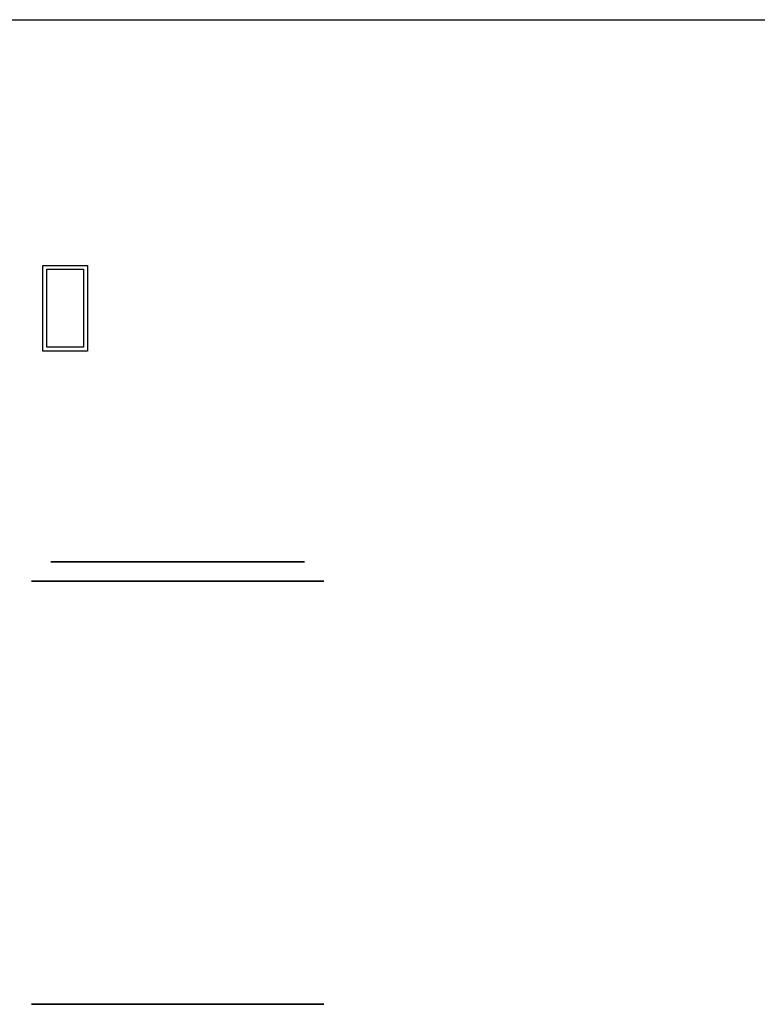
# Model space of a CAD drawing. Extents: x -2.83 to 2.82, y -2.13 to 2.12.
# Tile 19 of 26: x -1.69 to 0.2, y -0.41 to 2.12. Entities that reach past the tile are written whole.
import ezdxf

# ---------------------------------------------------------------- set-up
doc = ezdxf.new("R2010")
doc.units = 0
doc.layers.get('0').update_dxf_attribs({"linetype": 'CONTINUOUS'})

# ---------------------------------------------------------------- blocks, each defined once
blk = doc.blocks.new('*U1')
for p, q in [((-2.825, 2.1175, 0.063), (2.825, 2.1175, 0.063)), ((-1.631, 1.2675, 0.813), (-1.631, 1.4875, 0.813)), ((-1.631, 1.4875, 0.813), (-1.517, 1.4875, 0.813)), ((-1.621, 1.4775, 0.063), (-1.527, 1.4775, 0.063)), ((-1.621, 1.2775, 0.063), (-1.621, 1.4775, 0.063)), ((-1.527, 1.4775, 0.063), (-1.527, 1.2775, 0.063)), ((-1.517, 1.4875, 0.813), (-1.517, 1.2675, 0.813)), ((-1.517, 1.2675, 0.813), (-1.631, 1.2675, 0.813)), ((-1.527, 1.2775, 0.063), (-1.621, 1.2775, 0.063))]:
    blk.add_line(p, q)
at = {"extrusion": (0, 0, -1)}
for p, q in [((-2.825, 2.1175), (2.825, 2.1175)), ((-1.631, 1.4875, 0.213), (-1.517, 1.4875, 0.213)), ((-1.631, 1.2675, 0.213), (-1.631, 1.4875, 0.213)), ((-1.621, 1.4775, 0.213), (-1.527, 1.4775, 0.213)), ((-1.621, 1.2775, 0.213), (-1.621, 1.4775, 0.213)), ((-1.527, 1.4775, 0.213), (-1.527, 1.2775, 0.213)), ((-1.517, 1.4875, 0.213), (-1.517, 1.2675, 0.213)), ((-1.517, 1.2675, 0.213), (-1.631, 1.2675, 0.213)), ((-1.527, 1.2775, 0.213), (-1.621, 1.2775, 0.213))]:
    blk.add_line(p, q, dxfattribs=at)
at = {"extrusion": (0, 1, 0)}
for p, q in [((-2.825, 2.1175, 0.063), (2.825, 2.1175, 0.063)), ((-2.825, 2.1175), (2.825, 2.1175)), ((-1.631, 1.4875, 0.813), (-1.517, 1.4875, 0.813)), ((-1.631, 1.4875, 0.213), (-1.631, 1.4875, 0.813)), ((-1.631, 1.4875, 0.213), (-1.517, 1.4875, 0.213)), ((-1.621, 1.4775, 0.213), (-1.527, 1.4775, 0.213)), ((-1.621, 1.4775, 0.063), (-1.621, 1.4775, 0.213)), ((-1.621, 1.4775, 0.063), (-1.527, 1.4775, 0.063)), ((-1.527, 1.4775, 0.063), (-1.527, 1.4775, 0.213)), ((-1.517, 1.4875, 0.213), (-1.517, 1.4875, 0.813))]:
    blk.add_line(p, q, dxfattribs=at)
at = {"extrusion": (-1, 0, 0)}
for p, q in [((-1.631, 1.2675, 0.813), (-1.631, 1.4875, 0.813)), ((-1.631, 1.4875, 0.213), (-1.631, 1.4875, 0.813)), ((-1.631, 1.2675, 0.213), (-1.631, 1.4875, 0.213)), ((-1.621, 1.2775, 0.213), (-1.621, 1.4775, 0.213)), ((-1.621, 1.4775, 0.063), (-1.621, 1.4775, 0.213)), ((-1.621, 1.2775, 0.063), (-1.621, 1.4775, 0.063)), ((-1.631, 1.2675, 0.213), (-1.631, 1.2675, 0.813)), ((-1.621, 1.2775, 0.063), (-1.621, 1.2775, 0.213))]:
    blk.add_line(p, q, dxfattribs=at)
at = {"extrusion": (1, 0, 0)}
for p, q in [((-1.527, 1.4775, 0.213), (-1.527, 1.2775, 0.213)), ((-1.527, 1.4775, 0.063), (-1.527, 1.4775, 0.213)), ((-1.527, 1.4775, 0.063), (-1.527, 1.2775, 0.063)), ((-1.517, 1.4875, 0.813), (-1.517, 1.2675, 0.813)), ((-1.517, 1.4875, 0.213), (-1.517, 1.4875, 0.813)), ((-1.517, 1.4875, 0.213), (-1.517, 1.2675, 0.213)), ((-1.527, 1.2775, 0.063), (-1.527, 1.2775, 0.213)), ((-1.517, 1.2675, 0.213), (-1.517, 1.2675, 0.813))]:
    blk.add_line(p, q, dxfattribs=at)
at = {"extrusion": (0, -1, 0)}
for p, q in [((-1.517, 1.2675, 0.813), (-1.631, 1.2675, 0.813)), ((-1.631, 1.2675, 0.213), (-1.631, 1.2675, 0.813)), ((-1.517, 1.2675, 0.213), (-1.631, 1.2675, 0.213)), ((-1.527, 1.2775, 0.213), (-1.621, 1.2775, 0.213)), ((-1.621, 1.2775, 0.063), (-1.621, 1.2775, 0.213)), ((-1.527, 1.2775, 0.063), (-1.621, 1.2775, 0.063)), ((-1.527, 1.2775, 0.063), (-1.527, 1.2775, 0.213)), ((-1.517, 1.2675, 0.213), (-1.517, 1.2675, 0.813))]:
    blk.add_line(p, q, dxfattribs=at)
at = {"extrusion": (0, 1, 0)}
for centre, radius in [((1.2855, 0.475, 0.7275), 0.325), ((1.2855, 0.475, 0.6775), 0.375), ((1.2855, 0.475, 0.6775), 0.375)]:
    blk.add_circle(centre, radius, dxfattribs=at)
at = {"extrusion": (0, -1, 0)}
for centre, radius in [((-1.2855, 0.475, -0.7275), 0.325), ((-1.2855, 0.475, 0.4075), 0.375), ((-1.2855, 0.475, 0.4075), 0.375), ((-1.2855, 0.475, 0.4075), 0.37), ((-1.2855, 0.475, 0.4075), 0.37)]:
    blk.add_circle(centre, radius, dxfattribs=at)

msp = doc.modelspace()

# ---------------------------------------------------------------- block references
msp.add_blockref('*U1', (0, 0))

doc.saveas('drawing.dxf')
